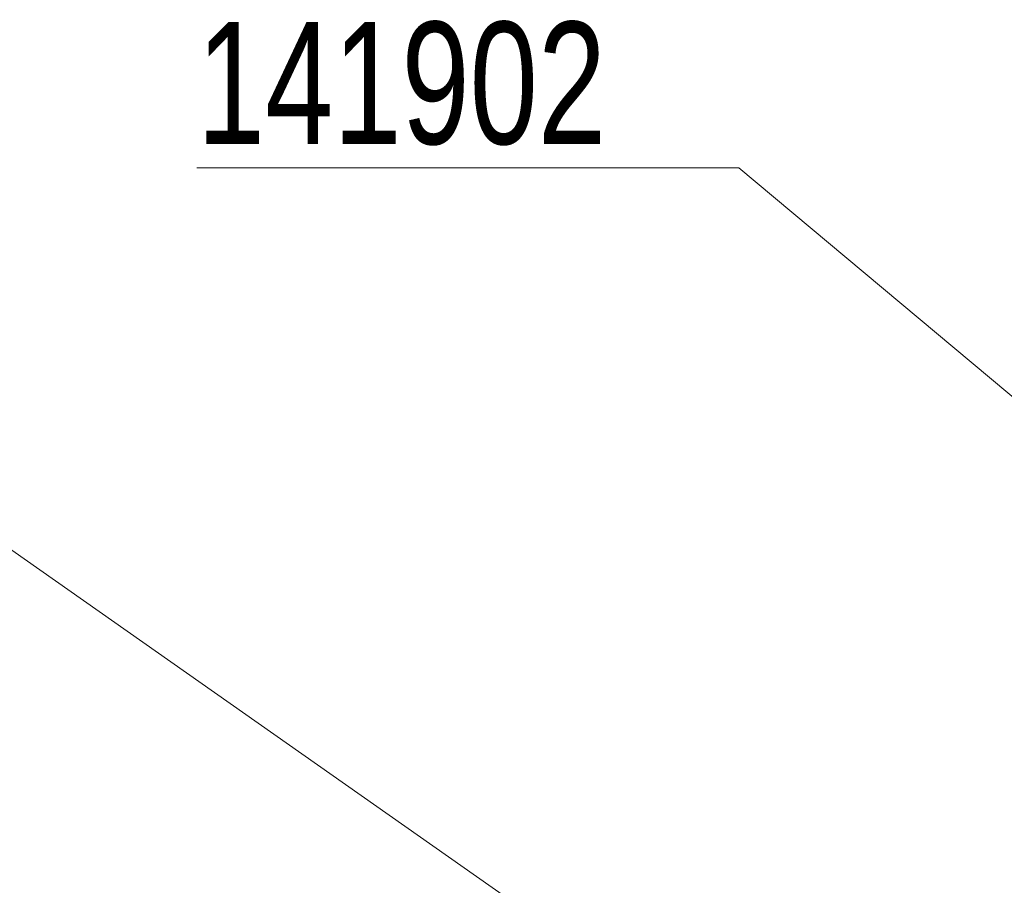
# Model space of a CAD drawing. Header units: millimetres. Extents: x 36 to 589, y 6 to 414.
# Tile 31 of 62: x 393 to 431, y 190 to 224. Entities that reach past the tile are written whole.
import ezdxf

# ---------------------------------------------------------------- set-up
doc = ezdxf.new("R2010")
doc.units = ezdxf.units.MM
doc.styles.add('SLDTEXTSTYLE1', font='TXT', dxfattribs={"width": 0.75})

# ---------------------------------------------------------------- blocks, each defined once
blk = doc.blocks.new('SW_NOTE_4')
at = {"color": 0, "linetype": 'Continuous', "lineweight": 0}
for p, q in [((-0.002, 0.445), (21.114, 0.445)), ((21.114, 0.445), (-0.002, 0.445)), ((-0.002, 0.445), (21.114, 0.445)), ((21.114, 0.445), (-0.002, 0.445)), ((-0.002, 0.445), (21.114, 0.445)), ((21.114, 0.445), (-0.002, 0.445))]:
    blk.add_line(p, q, dxfattribs=at)
at = {"color": 0, "linetype": 'Continuous', "lineweight": 0, "insert": (0, 6.139), "char_height": 4.7625, "attachment_point": 1, "style": 'SLDTEXTSTYLE1'}
blk.add_mtext('141902', dxfattribs=at)

msp = doc.modelspace()

# ---------------------------------------------------------------- linework, layer by layer
at = {"color": 7, "linetype": 'Continuous', "lineweight": 0}
for p, q in [((455.8614931, 188.5379174), (420.789003, 217.86671)), ((425.5806937, 179.7221584), (392.4578667, 202.9672705))]:
    msp.add_line(p, q, dxfattribs=at)
at = {"color": 7, "linetype": 'Continuous', "lineweight": 30}
msp.add_open_spline([(439.497322, 193.2290321), (397.9665837, 166.0611726)], degree=1, dxfattribs=at)

# ---------------------------------------------------------------- block references
at = {"color": 7, "linetype": 'Continuous', "lineweight": 0}
msp.add_blockref('SW_NOTE_4', (399.6754646, 217.4215509), dxfattribs=at)

doc.saveas('drawing.dxf')
